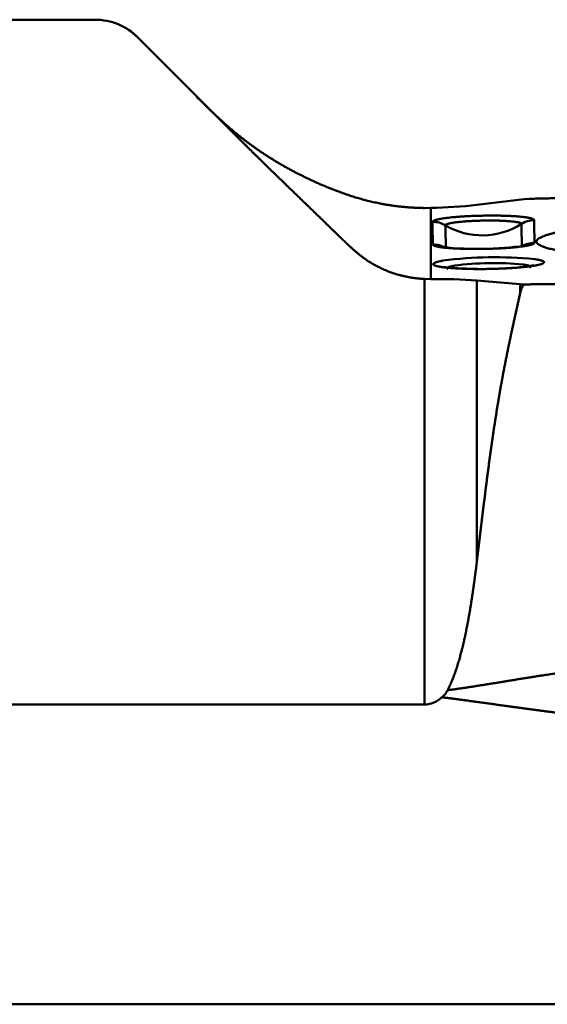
# Model space of a CAD drawing. Header units: inches. Extents: x -1.03 to 0.94, y -1.7 to 1.17.
# Tile 16 of 23: x -0.1939 to -0.1238, y 0.6809 to 0.8117. Entities that reach past the tile are written whole.
import ezdxf

# ---------------------------------------------------------------- set-up
doc = ezdxf.new("R2010")
doc.units = ezdxf.units.IN
doc.header["$LTSCALE"] = 0.03937
doc.header["$MEASUREMENT"] = 0
doc.layers.add('SKVIEW1', color=4, linetype='CONTINUOUS', lineweight=50)

msp = doc.modelspace()

# ---------------------------------------------------------------- linework, layer by layer
at = {"layer": 'SKVIEW1', "ltscale": 0.08562}
msp.add_line((-0.3187140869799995, 0.8117427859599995), (-0.1838804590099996, 0.8117427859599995), dxfattribs=at)
at = {"layer": 'SKVIEW1', "ltscale": 0.011448}
msp.add_line((-0.1654587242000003, 0.7966463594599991), (-0.1782080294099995, 0.8093924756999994), dxfattribs=at)
at = {"layer": 'SKVIEW1', "ltscale": 0.000212}
msp.add_line((-0.1781996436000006, 0.8093844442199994), (-0.1779644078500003, 0.8091481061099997), dxfattribs=at)
at = {"layer": 'SKVIEW1', "ltscale": 0.000482}
msp.add_line((-0.1663994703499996, 0.79760682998), (-0.1669493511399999, 0.7981308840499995), dxfattribs=at)
at = {"layer": 'SKVIEW1', "ltscale": 0.001447}
msp.add_line((-0.1647438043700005, 0.7960412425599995), (-0.1663994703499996, 0.79760682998), dxfattribs=at)
at = {"layer": 'SKVIEW1', "ltscale": 0.001397}
msp.add_line((-0.1663552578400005, 0.7975387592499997), (-0.1647438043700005, 0.7960412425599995), dxfattribs=at)
at = {"layer": 'SKVIEW1', "ltscale": 0.001222}
msp.add_line((-0.16495183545, 0.7962226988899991), (-0.1663552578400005, 0.7975387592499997), dxfattribs=at)
at = {"layer": 'SKVIEW1', "ltscale": 0.004025}
msp.add_line((-0.13314319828, 0.7871400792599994), (-0.1268525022, 0.7879117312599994), dxfattribs=at)
at = {"layer": 'SKVIEW1', "ltscale": 0.000408}
msp.add_line((-0.1262119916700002, 0.7879525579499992), (-0.1268525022, 0.7879117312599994), dxfattribs=at)
at = {"layer": 'SKVIEW1', "ltscale": 0.000536}
for p, q in [((-0.1401029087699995, 0.7867258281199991), (-0.1392590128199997, 0.7867335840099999)), ((-0.1392590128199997, 0.7772913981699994), (-0.1401029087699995, 0.7773030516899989))]:
    msp.add_line(p, q, dxfattribs=at)
at = {"layer": 'SKVIEW1', "ltscale": 0.001457}
msp.add_line((-0.1392590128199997, 0.7867335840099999), (-0.1392590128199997, 0.7844392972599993), dxfattribs=at)
at = {"layer": 'SKVIEW1', "ltscale": 0.000282}
msp.add_line((-0.1390351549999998, 0.7844431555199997), (-0.1390434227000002, 0.7848872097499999), dxfattribs=at)
at = {"layer": 'SKVIEW1', "ltscale": 0.000284}
for p, q in [((-0.1255334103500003, 0.7851204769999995), (-0.1255283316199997, 0.7846728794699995)), ((-0.1272142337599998, 0.7846137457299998), (-0.1272088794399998, 0.7841665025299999))]:
    msp.add_line(p, q, dxfattribs=at)
at = {"layer": 'SKVIEW1', "ltscale": 0.00301}
msp.add_line((-0.1392590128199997, 0.7844392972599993), (-0.1392590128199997, 0.7796993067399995), dxfattribs=at)
at = {"layer": 'SKVIEW1', "ltscale": 0.001628}
for p, q in [((-0.1389909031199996, 0.7818796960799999), (-0.1390351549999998, 0.7844431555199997)), ((-0.1255283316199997, 0.7846728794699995), (-0.12549010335, 0.7821094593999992))]:
    msp.add_line(p, q, dxfattribs=at)
at = {"layer": 'SKVIEW1', "ltscale": 0.000283}
msp.add_line((-0.1373376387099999, 0.783993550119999), (-0.1373457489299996, 0.7844387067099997), dxfattribs=at)
at = {"layer": 'SKVIEW1', "ltscale": 0.001594}
msp.add_line((-0.1372945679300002, 0.7814851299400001), (-0.1373376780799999, 0.7839948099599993), dxfattribs=at)
at = {"layer": 'SKVIEW1', "ltscale": 0.001592}
msp.add_line((-0.1272088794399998, 0.7841676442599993), (-0.1271710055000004, 0.78166068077), dxfattribs=at)
at = {"layer": 'SKVIEW1', "ltscale": 9.8e-05}
for p, q in [((-0.1389909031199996, 0.7818796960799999), (-0.1388911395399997, 0.7817615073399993)), ((-0.1255860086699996, 0.7819880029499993), (-0.12549010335, 0.7821094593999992))]:
    msp.add_line(p, q, dxfattribs=at)
at = {"layer": 'SKVIEW1', "ltscale": 0.001529}
msp.add_line((-0.1392590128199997, 0.7796993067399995), (-0.1392590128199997, 0.7772913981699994), dxfattribs=at)
at = {"layer": 'SKVIEW1', "ltscale": 0.035904}
msp.add_line((-0.1401029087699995, 0.7207619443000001), (-0.1401029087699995, 0.7773030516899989), dxfattribs=at)
at = {"layer": 'SKVIEW1', "ltscale": 0.023672}
msp.add_line((-0.13314319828, 0.7398210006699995), (-0.13314319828, 0.7770995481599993), dxfattribs=at)
at = {"layer": 'SKVIEW1', "ltscale": 0.003663}
msp.add_line((-0.1273970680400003, 0.7765964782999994), (-0.13314319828, 0.7770995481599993), dxfattribs=at)
at = {"layer": 'SKVIEW1', "ltscale": 0.000761}
msp.add_line((-0.1273970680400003, 0.775397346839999), (-0.1273970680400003, 0.7765964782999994), dxfattribs=at)
at = {"layer": 'SKVIEW1', "ltscale": 0.000405}
msp.add_line((-0.1267601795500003, 0.77657817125), (-0.1273970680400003, 0.7765964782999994), dxfattribs=at)
at = {"layer": 'SKVIEW1', "ltscale": 0.113418}
msp.add_line((-0.3187140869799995, 0.7207619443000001), (-0.1401029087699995, 0.7207619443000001), dxfattribs=at)
at = {"layer": 'SKVIEW1', "ltscale": 0.173739}
msp.add_line((-0.3187140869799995, 0.6809450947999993), (-0.0451104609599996, 0.6809450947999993), dxfattribs=at)
at = {"layer": 'SKVIEW1'}
for centre, radius, start, end in [((-0.1838812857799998, 0.8037196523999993), 0.00802317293, 44.91497300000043, 89.99994600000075), ((-0.1838815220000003, 0.8037199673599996), 0.00802277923, 44.99517000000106, 89.99629800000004), ((-0.1406321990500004, 0.8547215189), 0.0679986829, 271.1570820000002, 276.3234169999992), ((-0.1389862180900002, 0.78166595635), 0.00322172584, 59.3899559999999, 91.01771500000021), ((-0.1254791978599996, 0.7818992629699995), 0.0032216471, 90.96441999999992, 122.5857190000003), ((-0.1324202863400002, 0.7927569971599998), 0.00966529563, 239.3884699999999, 302.6133659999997), ((-0.1389335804, 0.7786583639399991), 0.00322180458, 59.40193199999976, 91.01904599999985), ((-0.1330059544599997, 0.8270410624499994), 0.04574979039, 264.1586179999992, 277.8182229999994), ((-0.1254367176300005, 0.7788880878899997), 0.00322180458, 90.94910199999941, 122.5484200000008), ((-0.1306513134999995, 0.7244374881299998), 0.05574945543, 84.69936000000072, 97.22427099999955), ((-0.1323953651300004, 0.8267538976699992), 0.04813214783, 263.7817209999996, 278.1947760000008), ((-0.1308729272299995, 0.7375823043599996), 0.04183011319, 84.70283399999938, 97.21820699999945), ((-0.1382456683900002, 0.70963814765), 0.06765769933, 85.67463199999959, 90.85813200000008), ((-0.1398451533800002, 0.7241047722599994), 0.00314672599, 311.0091990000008, 332.75166), ((-0.1402785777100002, 0.7243729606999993), 0.0036255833, 272.7854159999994, 313.3908479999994)]:
    msp.add_arc(centre, radius, start, end, dxfattribs=at)
for points, knots in [([(-0.1401028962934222, 0.7867258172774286), (-0.14207339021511, 0.7867429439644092), (-0.144043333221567, 0.7869129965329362), (-0.1460034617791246, 0.7872277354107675), (-0.1488663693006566, 0.7879461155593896), (-0.1516356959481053, 0.7889359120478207), (-0.1525497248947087, 0.7892892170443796), (-0.1552645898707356, 0.7904170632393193), (-0.1578996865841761, 0.7917408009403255), (-0.1596229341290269, 0.7927073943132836), (-0.1621120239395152, 0.7942914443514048), (-0.1644540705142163, 0.7960753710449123), (-0.1652286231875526, 0.7967002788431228), (-0.1667498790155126, 0.7980009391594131), (-0.1682065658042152, 0.7993705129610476), (-0.1689377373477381, 0.800078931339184), (-0.1696600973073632, 0.8007917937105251), (-0.1703766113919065, 0.8015066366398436)], [0, 0, 0, 0, 0, 0, 0.4062729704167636, 0.4062729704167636, 0.4062729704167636, 0.6090287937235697, 0.6090287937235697, 0.6090287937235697, 1.014578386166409, 1.014578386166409, 1.014578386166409, 1.217106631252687, 1.217106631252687, 1.217106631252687, 1.42834674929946, 1.42834674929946, 1.42834674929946, 1.42834674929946, 1.42834674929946, 1.42834674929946]), ([(-0.1401028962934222, 0.7773030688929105), (-0.1411837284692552, 0.7773472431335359), (-0.1422540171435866, 0.777497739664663), (-0.1433199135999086, 0.7777356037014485), (-0.1454113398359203, 0.7783984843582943), (-0.1473370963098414, 0.7794385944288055), (-0.1482477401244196, 0.7800586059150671), (-0.149294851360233, 0.7809411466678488), (-0.1502925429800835, 0.7818782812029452), (-0.1504889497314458, 0.7820655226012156), (-0.1508814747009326, 0.7824400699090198), (-0.1512725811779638, 0.7828158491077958), (-0.1514678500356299, 0.7830039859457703), (-0.1520529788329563, 0.7835689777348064), (-0.1526365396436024, 0.7841353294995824), (-0.1530252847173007, 0.7845131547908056), (-0.1549490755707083, 0.7863833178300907), (-0.1568753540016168, 0.7882515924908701), (-0.1584227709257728, 0.789733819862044), (-0.1607590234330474, 0.791992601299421), (-0.1630724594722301, 0.7942717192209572), (-0.1637294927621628, 0.7949243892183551), (-0.1645455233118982, 0.7957370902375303), (-0.1653615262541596, 0.796549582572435), (-0.1653939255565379, 0.7965818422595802), (-0.1654263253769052, 0.7966141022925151), (-0.1654587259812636, 0.7966463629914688)], [0, 0, 0, 0, 0, 0, 0.2117138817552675, 0.2117138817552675, 0.2117138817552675, 0.4269000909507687, 0.4269000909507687, 0.4269000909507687, 0.4801100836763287, 0.4801100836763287, 0.4801100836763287, 0.5333200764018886, 0.5333200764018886, 0.5333200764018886, 0.6397395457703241, 0.6397395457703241, 0.6397395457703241, 1.060016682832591, 1.060016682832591, 1.060016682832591, 1.27722264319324, 1.27722264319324, 1.27722264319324, 1.286203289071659, 1.286203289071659, 1.286203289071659, 1.286203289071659, 1.286203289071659, 1.286203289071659]), ([(-0.0611975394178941, 0.789640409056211), (-0.0625267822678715, 0.7895319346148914), (-0.0638532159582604, 0.7894335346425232), (-0.065182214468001, 0.7893503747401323), (-0.0671913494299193, 0.7892567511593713), (-0.0692135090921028, 0.789197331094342), (-0.0698895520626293, 0.7891806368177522), (-0.0712427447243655, 0.7891489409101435), (-0.0725973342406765, 0.7891194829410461), (-0.0732714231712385, 0.7891048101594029), (-0.0753456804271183, 0.789059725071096), (-0.0773758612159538, 0.7890169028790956), (-0.0784254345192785, 0.7889981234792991), (-0.0802591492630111, 0.788962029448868), (-0.0822663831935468, 0.7889187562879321), (-0.0829410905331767, 0.7889041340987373), (-0.0856323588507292, 0.7888458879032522), (-0.0883241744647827, 0.7887868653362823), (-0.0903479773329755, 0.7887387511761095), (-0.0937880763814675, 0.7886627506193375), (-0.0972281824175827, 0.7885873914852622), (-0.0983900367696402, 0.7885624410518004), (-0.1008181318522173, 0.7885099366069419), (-0.1029233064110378, 0.7884638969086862), (-0.1039071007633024, 0.7884423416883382), (-0.105556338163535, 0.7884061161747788), (-0.1074133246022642, 0.7883652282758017), (-0.1080655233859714, 0.7883508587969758), (-0.1120914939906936, 0.7882621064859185), (-0.1161174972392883, 0.7881733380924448), (-0.1194823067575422, 0.7881002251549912), (-0.1228470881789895, 0.7880264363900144), (-0.1262118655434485, 0.7879525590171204)], [0, 0, 0, 0, 0, 0, 0.3437824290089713, 0.3437824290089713, 0.3437824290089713, 0.5161536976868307, 0.5161536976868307, 0.5161536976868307, 0.6885249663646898, 0.6885249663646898, 0.6885249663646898, 1.040789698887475, 1.040789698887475, 1.040789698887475, 1.210791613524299, 1.210791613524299, 1.210791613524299, 1.726044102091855, 1.726044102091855, 1.726044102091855, 2.086350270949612, 2.086350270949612, 2.086350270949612, 2.416030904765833, 2.416030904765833, 2.416030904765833, 2.584304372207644, 2.584304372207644, 2.584304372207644, 3.44057666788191, 3.44057666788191, 3.44057666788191, 3.44057666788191, 3.44057666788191, 3.44057666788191]), ([(-0.1255334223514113, 0.7851204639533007), (-0.1255345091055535, 0.7852315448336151), (-0.125742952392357, 0.7853411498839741), (-0.1261897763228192, 0.7854438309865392), (-0.1281096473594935, 0.7857021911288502), (-0.131300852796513, 0.7857794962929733), (-0.1336951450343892, 0.7857310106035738), (-0.1367561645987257, 0.7855276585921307), (-0.1384936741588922, 0.7852068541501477), (-0.138867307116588, 0.7850989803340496), (-0.1390454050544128, 0.7849904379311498), (-0.1390434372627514, 0.7848872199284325)], [0, 0, 0, 0, 0, 0, 0.2784518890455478, 0.2784518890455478, 0.2784518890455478, 0.8655408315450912, 0.8655408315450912, 0.8655408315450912, 1.134135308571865, 1.134135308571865, 1.134135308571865, 1.134135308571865, 1.134135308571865, 1.134135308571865]), ([(-0.1272142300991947, 0.7846137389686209), (-0.1272152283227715, 0.7847305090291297), (-0.1275219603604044, 0.7848450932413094), (-0.1281668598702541, 0.7849415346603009), (-0.1306642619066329, 0.7851298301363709), (-0.1341806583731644, 0.7850607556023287), (-0.1363863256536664, 0.7848813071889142), (-0.137349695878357, 0.7846457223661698), (-0.1373457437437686, 0.7844387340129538)], [0, 0, 0, 0, 0, 0, 0.3900174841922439, 0.3900174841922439, 0.3900174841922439, 1.107811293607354, 1.107811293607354, 1.107811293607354, 1.107811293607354, 1.107811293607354, 1.107811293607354]), ([(-0.114604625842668, 0.7846818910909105), (-0.1176995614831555, 0.7843670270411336), (-0.120530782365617, 0.7839861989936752), (-0.1229309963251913, 0.7835455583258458), (-0.1256768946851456, 0.7827119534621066), (-0.1252640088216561, 0.7818512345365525), (-0.1244147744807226, 0.7815112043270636), (-0.122229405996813, 0.7809701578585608), (-0.1189270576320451, 0.7805723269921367), (-0.1171094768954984, 0.780414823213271), (-0.1151633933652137, 0.7802806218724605), (-0.1131270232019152, 0.7801632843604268)], [0, 0, 0, 0, 0, 0, 0.9616804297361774, 0.9616804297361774, 0.9616804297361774, 1.59429087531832, 1.59429087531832, 1.59429087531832, 2.197636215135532, 2.197636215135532, 2.197636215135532, 2.197636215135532, 2.197636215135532, 2.197636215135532]), ([(-0.1388911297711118, 0.7817615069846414), (-0.1384711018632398, 0.7815157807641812), (-0.1369841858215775, 0.7813270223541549), (-0.1347634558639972, 0.7812529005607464), (-0.1311898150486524, 0.781260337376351), (-0.1279336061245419, 0.7814924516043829), (-0.1267011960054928, 0.7816302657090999), (-0.1258767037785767, 0.7818046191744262), (-0.1255859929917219, 0.7819879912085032)], [0, 0, 0, 0, 0, 0, 0.6840658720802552, 0.6840658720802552, 0.6840658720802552, 1.149070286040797, 1.149070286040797, 1.149070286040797, 1.149070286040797, 1.149070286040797, 1.149070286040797]), ([(-0.1376598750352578, 0.7797276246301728), (-0.1382232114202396, 0.779630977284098), (-0.1386511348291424, 0.7795261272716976), (-0.138912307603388, 0.7794173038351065), (-0.1390033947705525, 0.7792984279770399), (-0.1388958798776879, 0.7791871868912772), (-0.1388836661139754, 0.7791765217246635), (-0.138869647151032, 0.7791659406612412), (-0.1388538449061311, 0.7791554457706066)], [0, 0, 0, 0, 0, 0, 0.2558646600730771, 0.2558646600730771, 0.2558646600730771, 0.2832045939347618, 0.2832045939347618, 0.2832045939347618, 0.2832045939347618, 0.2832045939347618, 0.2832045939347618]), ([(-0.0200500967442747, 0.7792584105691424), (-0.021186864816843, 0.7793622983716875), (-0.0223272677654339, 0.7794655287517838), (-0.0235092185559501, 0.7795588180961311), (-0.0282230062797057, 0.7798240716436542), (-0.0329305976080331, 0.7797789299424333), (-0.0362206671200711, 0.779642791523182), (-0.0425164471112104, 0.7792194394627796), (-0.0487851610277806, 0.7786621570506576), (-0.0493007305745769, 0.778614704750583), (-0.0542666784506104, 0.7781594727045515), (-0.0592714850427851, 0.7777554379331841), (-0.0617344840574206, 0.7775753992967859), (-0.0650879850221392, 0.7773951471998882), (-0.0684832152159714, 0.7773172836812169), (-0.0696351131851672, 0.7773030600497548), (-0.0719795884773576, 0.7772748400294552), (-0.074326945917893, 0.7772458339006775), (-0.0753450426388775, 0.7772317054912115), (-0.0770269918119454, 0.7772100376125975), (-0.0787330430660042, 0.7771900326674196), (-0.0792959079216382, 0.7771837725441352), (-0.0815811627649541, 0.7771572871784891), (-0.0838655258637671, 0.7771254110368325), (-0.0855801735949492, 0.777105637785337), (-0.0896060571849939, 0.7770530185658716), (-0.0936331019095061, 0.7769992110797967), (-0.0959470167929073, 0.7769710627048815), (-0.099418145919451, 0.7769274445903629), (-0.1028891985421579, 0.7768831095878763), (-0.1040455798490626, 0.7768683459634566), (-0.1063808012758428, 0.7768385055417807), (-0.1086032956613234, 0.7768100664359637), (-0.1096632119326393, 0.776796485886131), (-0.1125338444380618, 0.7767597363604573), (-0.1147904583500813, 0.7767309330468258), (-0.1159456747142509, 0.7767162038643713), (-0.1182326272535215, 0.7766870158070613), (-0.1211135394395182, 0.7766502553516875), (-0.1227792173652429, 0.7766290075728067), (-0.1247171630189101, 0.776604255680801), (-0.126760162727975, 0.776578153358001)], [0, 0, 0, 0, 0, 0, 0.2931689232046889, 0.2931689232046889, 0.2931689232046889, 1.190394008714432, 1.190394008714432, 1.190394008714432, 1.891855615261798, 1.891855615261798, 1.891855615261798, 2.467158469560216, 2.467158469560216, 2.467158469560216, 2.760685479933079, 2.760685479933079, 2.760685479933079, 3.064244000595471, 3.064244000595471, 3.064244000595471, 3.209697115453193, 3.209697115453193, 3.209697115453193, 3.646053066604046, 3.646053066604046, 3.646053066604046, 4.2347491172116, 4.2347491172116, 4.2347491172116, 4.529342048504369, 4.529342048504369, 4.529342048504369, 4.823934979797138, 4.823934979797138, 4.823934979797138, 5.38650604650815, 5.38650604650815, 5.38650604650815, 5.917732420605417, 5.917732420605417, 5.917732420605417, 5.917732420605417, 5.917732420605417, 5.917732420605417]), ([(-0.1255025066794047, 0.7799331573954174), (-0.1249457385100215, 0.7798574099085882), (-0.1245186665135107, 0.7797688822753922), (-0.1242533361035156, 0.779670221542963), (-0.1241568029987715, 0.779555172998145), (-0.1242600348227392, 0.7794404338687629), (-0.1242718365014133, 0.7794293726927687), (-0.1242854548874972, 0.7794183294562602), (-0.1243008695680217, 0.7794073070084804)], [0, 0, 0, 0, 0, 0, 0.2486837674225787, 0.2486837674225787, 0.2486837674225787, 0.2752313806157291, 0.2752313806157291, 0.2752313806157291, 0.2752313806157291, 0.2752313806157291, 0.2752313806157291]), ([(-0.1388538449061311, 0.7791554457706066), (-0.1385792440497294, 0.7789730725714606), (-0.1377662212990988, 0.7788167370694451), (-0.1365429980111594, 0.7787092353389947), (-0.1334156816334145, 0.7785659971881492), (-0.1298170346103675, 0.7786402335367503), (-0.1276807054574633, 0.7787549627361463), (-0.1256247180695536, 0.7789792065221), (-0.1246031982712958, 0.7792647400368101), (-0.1244692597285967, 0.7793116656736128), (-0.1243680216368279, 0.7793592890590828), (-0.1243008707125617, 0.7794073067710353)], [0, 0, 0, 0, 0, 0, 0.4750951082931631, 0.4750951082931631, 0.4750951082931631, 1.085723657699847, 1.085723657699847, 1.085723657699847, 1.201377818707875, 1.201377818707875, 1.201377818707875, 1.201377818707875, 1.201377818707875, 1.201377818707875]), ([(-0.1267601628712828, 0.7765781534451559), (-0.1267921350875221, 0.7765777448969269), (-0.1268241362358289, 0.7765767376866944), (-0.1268565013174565, 0.7765597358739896), (-0.1269055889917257, 0.7765243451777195), (-0.1269546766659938, 0.7764889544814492), (-0.1269740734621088, 0.7764664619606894), (-0.1270429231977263, 0.7763761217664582), (-0.1271117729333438, 0.7762857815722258), (-0.1271420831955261, 0.7762044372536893), (-0.1272289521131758, 0.7760014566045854), (-0.1272986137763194, 0.7757928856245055), (-0.1273344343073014, 0.7756610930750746), (-0.1273673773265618, 0.7755295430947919), (-0.1273970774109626, 0.7753973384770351)], [0, 0, 0, 0, 0, 0, 0.0076069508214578, 0.0076069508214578, 0.0076069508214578, 0.0144841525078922, 0.0144841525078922, 0.0144841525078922, 0.0349008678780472, 0.0349008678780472, 0.0349008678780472, 0.0678151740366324, 0.0678151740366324, 0.0678151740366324, 0.0678151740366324, 0.0678151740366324, 0.0678151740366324]), ([(-0.1273970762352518, 0.7753973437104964), (-0.1278749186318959, 0.7732703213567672), (-0.1283501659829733, 0.7711553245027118), (-0.1288127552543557, 0.7690275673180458), (-0.129654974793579, 0.7648833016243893), (-0.130380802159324, 0.7607009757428), (-0.1307098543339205, 0.7586215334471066), (-0.1314435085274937, 0.7536590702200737), (-0.1320805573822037, 0.7486686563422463), (-0.132437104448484, 0.7457189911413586), (-0.1327869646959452, 0.7427685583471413), (-0.1331431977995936, 0.739820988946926)], [0, 0, 0, 0, 0, 0, 0.4514123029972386, 0.4514123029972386, 0.4514123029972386, 0.8742056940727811, 0.8742056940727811, 0.8742056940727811, 1.482185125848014, 1.482185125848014, 1.482185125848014, 1.482185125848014, 1.482185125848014, 1.482185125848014]), ([(-0.1370468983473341, 0.7226636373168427), (-0.1358006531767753, 0.7250124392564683), (-0.1351997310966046, 0.7277138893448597), (-0.1347525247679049, 0.7293550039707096), (-0.1340850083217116, 0.7329345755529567), (-0.1335504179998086, 0.7366328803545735), (-0.133407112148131, 0.7376943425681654), (-0.1332717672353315, 0.7387571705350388), (-0.1331431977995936, 0.7398209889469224)], [0, 0, 0, 0, 0, 0, 0.6404508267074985, 0.6404508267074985, 0.6404508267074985, 0.8986537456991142, 0.8986537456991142, 0.8986537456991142, 0.8986537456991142, 0.8986537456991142, 0.8986537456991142]), ([(-0.1370468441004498, 0.7226636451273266), (-0.1330676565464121, 0.7232113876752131), (-0.1290981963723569, 0.7238574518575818), (-0.1246704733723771, 0.7246917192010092), (-0.1182709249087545, 0.7255905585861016), (-0.1118339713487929, 0.7258924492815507), (-0.1093936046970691, 0.7259116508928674), (-0.1068254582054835, 0.725863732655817), (-0.1042573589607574, 0.725813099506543), (-0.1041132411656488, 0.7258102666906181), (-0.1037126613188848, 0.7258024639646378), (-0.103233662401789, 0.7257931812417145), (-0.1029858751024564, 0.7257883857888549), (-0.1024867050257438, 0.7257787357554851), (-0.1020024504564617, 0.7257693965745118), (-0.1017211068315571, 0.7257639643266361), (-0.1013852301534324, 0.7257575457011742), (-0.1010493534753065, 0.7257511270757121), (-0.100966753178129, 0.7257495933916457), (-0.0870151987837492, 0.7254858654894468), (-0.0730640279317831, 0.7252761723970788), (-0.0610026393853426, 0.7251231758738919), (-0.0474179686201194, 0.7249740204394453), (-0.0338683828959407, 0.7248445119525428)], [0, 0, 0, 0, 0, 0, 1.195467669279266, 1.195467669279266, 1.195467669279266, 1.922912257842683, 1.922912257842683, 1.922912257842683, 1.961529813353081, 1.961529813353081, 1.961529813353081, 2.000862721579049, 2.000862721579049, 2.000862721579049, 2.040195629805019, 2.040195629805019, 2.040195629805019, 2.079482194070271, 2.079482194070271, 2.079482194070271, 6.201956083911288, 6.201956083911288, 6.201956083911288, 6.201956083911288, 6.201956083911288, 6.201956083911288]), ([(-0.1377808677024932, 0.7217308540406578), (-0.1366734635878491, 0.7215927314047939), (-0.1355666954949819, 0.7214500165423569), (-0.1344604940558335, 0.7213026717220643), (-0.1317619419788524, 0.7209339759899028), (-0.1290647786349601, 0.7205521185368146), (-0.1274729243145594, 0.720326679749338), (-0.1231909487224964, 0.7197397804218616), (-0.118895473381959, 0.7192525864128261), (-0.116189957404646, 0.7190187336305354), (-0.1121912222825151, 0.7188175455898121), (-0.1081933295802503, 0.7187723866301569), (-0.1069034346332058, 0.7187713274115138), (-0.1052872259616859, 0.7187805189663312), (-0.1036710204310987, 0.7187902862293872), (-0.1017547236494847, 0.7188015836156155), (-0.1007832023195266, 0.7188072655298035), (-0.0998116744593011, 0.7188128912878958), (-0.0991669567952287, 0.7188166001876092), (-0.0859290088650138, 0.718892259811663), (-0.0726899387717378, 0.7189578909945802), (-0.0602403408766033, 0.7190128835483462), (-0.0478980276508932, 0.7190619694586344), (-0.0355960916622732, 0.7191063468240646)], [13.34454415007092, 13.34454415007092, 13.34454415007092, 13.34454415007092, 13.34454415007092, 13.34454415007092, 13.64531174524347, 13.64531174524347, 13.64531174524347, 14.07836183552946, 14.07836183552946, 14.07836183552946, 14.80925548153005, 14.80925548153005, 14.80925548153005, 15.15745225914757, 15.15745225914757, 15.15745225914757, 15.24570464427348, 15.24570464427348, 15.24570464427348, 15.4198030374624, 15.4198030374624, 15.4198030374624, 18.82044119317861, 18.82044119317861, 18.82044119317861, 18.82044119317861, 18.82044119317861, 18.82044119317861])]:
    msp.add_open_spline(points, degree=5, knots=knots, dxfattribs=at)
for points in [[(-0.1361272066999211, 0.7790680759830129), (-0.1365993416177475, 0.7789871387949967), (-0.1369407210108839, 0.7788992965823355), (-0.1371263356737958, 0.7788073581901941), (-0.1371461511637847, 0.778719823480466), (-0.1370241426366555, 0.7786389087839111)], [(-0.1270122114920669, 0.7792221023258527), (-0.1265452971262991, 0.7791586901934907), (-0.1262041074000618, 0.7790839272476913), (-0.1260144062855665, 0.778999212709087), (-0.1259904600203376, 0.7789127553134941), (-0.1261095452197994, 0.7788277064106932)]]:
    msp.add_open_spline(points, degree=5, dxfattribs=at)

doc.saveas('drawing.dxf')
